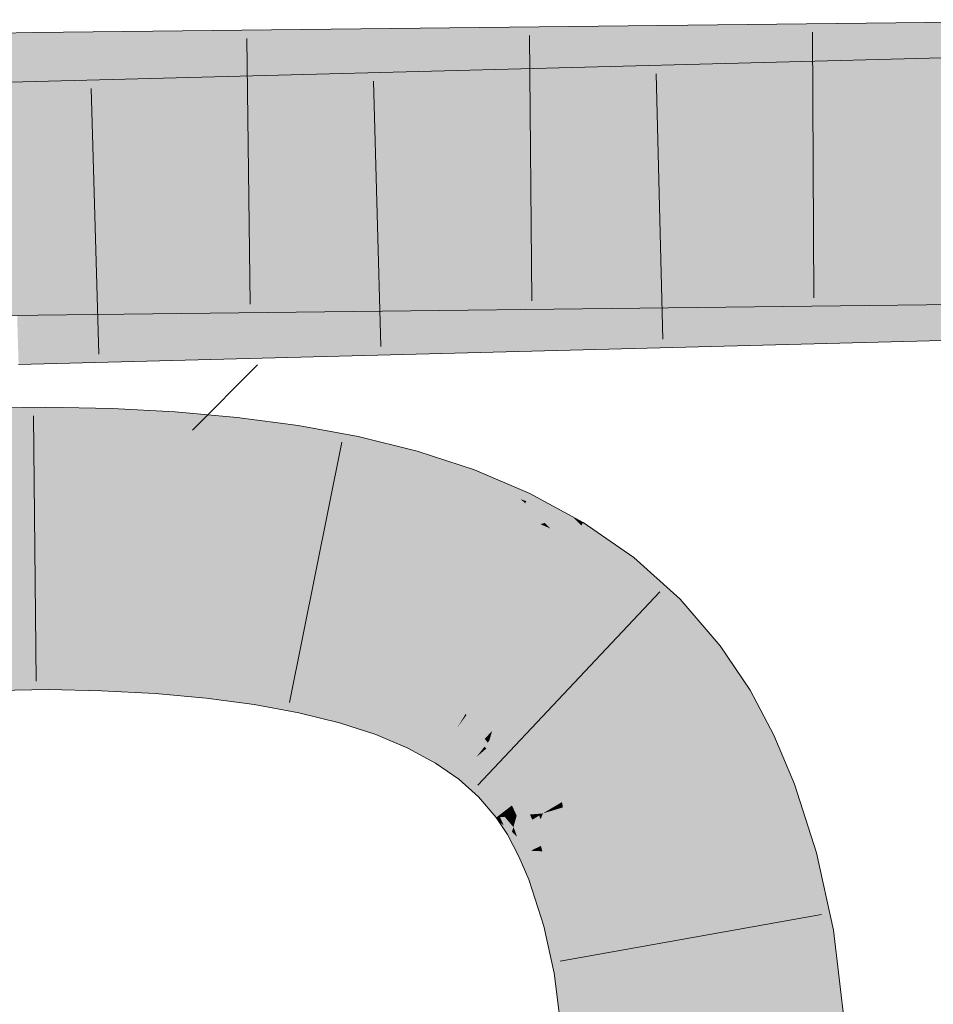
# Model space of a CAD drawing. Extents: x -620 to 300, y 62 to 1162.
# Tile 206 of 256: x 211.536 to 212.344, y 830.167 to 831.038. Entities that reach past the tile are written whole.
import ezdxf

# ---------------------------------------------------------------- set-up
doc = ezdxf.new("R2010")
doc.units = 0
doc.layers.get('0').update_dxf_attribs({"lineweight": 13})
for name, color, linetype, lineweight, true_color in [('E_Detail_Wandschraffur', 7, 'Continuous', 5, 0xc0c0c0), ('E_Leerrohr 25-A06G955E8I', 7, 'Continuous', 9, 0xff8000), ('E_Leerrohr 25-Shading', 7, 'Continuous', 9, 0xff8000)]:
    doc.layers.add(name, color=color, linetype=linetype, lineweight=lineweight, true_color=true_color)

# ---------------------------------------------------------------- blocks, each defined once
blk = doc.blocks.new('Shading-A06G94UZ8I', base_point=(176.13742, 828.71082))
at = {"layer": 'E_Leerrohr 25-Shading', "color": 43, "true_color": 0xd7ab7f}
for points in [[(212.11325, 830.96124), (213.64214, 831.00128), (212.02487, 830.99554), (213.64154, 831.0379)], [(212.11325, 830.99634), (212.48752, 831.00055), (212.02487, 831.03192), (212.48746, 831.03717)], [(211.5481, 831.021), (211.54802, 831.02655), (211.03783, 830.97986), (211.41922, 831.01904)], [(211.41922, 831.01904), (211.54802, 831.02655), (211.47853, 831.02515)], [(211.60399, 831.02716), (211.54802, 831.02655), (211.5481, 831.021)], [(211.54832, 831.00696), (211.71698, 831.02844), (211.5481, 831.021), (211.60399, 831.02716)], [(211.821, 831.0296), (211.71698, 831.02844), (211.54858, 830.99023), (211.54832, 831.00696)], [(211.54858, 830.99023), (211.54858, 830.98993), (211.9183, 831.0307), (211.76332, 831.00598)], [(211.54858, 830.99023), (211.9183, 831.0307), (211.821, 831.0296)], [(211.76332, 831.00598), (211.92084, 831.01782), (211.9183, 831.0307), (211.95987, 831.03119)], [(211.99139, 831.01849), (211.97162, 831.02649), (211.84952, 830.99335), (211.92084, 831.01782)], [(211.97162, 831.02649), (211.95987, 831.03119), (211.92084, 831.01782)], [(212.04825, 830.99561), (212.11325, 830.99634), (211.95987, 831.03119), (212.02487, 831.03192)], [(211.5481, 831.021), (211.03783, 830.97986), (211.23685, 830.98376)], [(211.23685, 830.98376), (211.40321, 830.98706), (211.5481, 831.021), (211.54832, 831.00696)], [(211.77214, 830.99243), (211.92084, 831.01782), (211.67119, 830.99133), (211.76332, 831.00598)], [(211.84952, 830.99335), (211.92084, 831.01782), (211.77214, 830.99243)], [(211.84952, 830.99335), (212.04825, 830.99561), (211.99139, 831.01849)], [(211.40321, 830.98706), (211.54858, 830.98993), (211.54832, 831.00696)], [(211.76332, 831.00598), (211.54858, 830.98993), (211.67119, 830.99133)], [(211.86378, 830.99133), (211.77377, 830.98901), (211.52823, 830.94592), (211.528, 830.95343)], [(211.86378, 830.99133), (211.52823, 830.94592), (211.63004, 830.95355)], [(211.63004, 830.95355), (211.79213, 830.96576), (211.86378, 830.99133), (211.95023, 830.99359)], [(211.79213, 830.96576), (211.91652, 830.9751), (211.95023, 830.99359), (211.95987, 830.99384)], [(211.97844, 830.98663), (211.95987, 830.99384), (211.91652, 830.9751)], [(212.04825, 830.95953), (212.11325, 830.96124), (211.95987, 830.99384), (212.02487, 830.99554)], [(211.57642, 830.98383), (211.52715, 830.98254), (211.52727, 830.97839)], [(211.5276, 830.96722), (211.67899, 830.98651), (211.52727, 830.97839), (211.57642, 830.98383)], [(211.528, 830.95343), (211.77377, 830.98901), (211.5276, 830.96722), (211.67899, 830.98651)], [(211.99695, 830.97949), (211.97844, 830.98663), (211.86993, 830.9549), (211.91652, 830.9751)], [(211.79849, 830.953), (211.91652, 830.9751), (211.70621, 830.95062), (211.79213, 830.96576)], [(211.86993, 830.9549), (211.91652, 830.9751), (211.79849, 830.953)], [(211.86993, 830.9549), (212.04825, 830.95953), (211.99695, 830.97949)], [(211.70621, 830.95062), (211.79213, 830.96576), (211.59329, 830.94763), (211.63004, 830.95355)], [(211.63004, 830.95355), (211.52823, 830.94592), (211.59329, 830.94763)], [(212.02487, 830.74548), (213.64565, 830.78796), (212.11325, 830.78442), (213.64503, 830.82452)], [(212.02487, 830.78192), (212.48788, 830.78717), (212.11325, 830.81952), (212.48782, 830.82379)], [(211.95296, 830.7959), (211.7412, 830.81531), (211.95514, 830.79126), (211.6519, 830.81433)], [(211.82179, 830.81622), (211.7412, 830.81531), (211.94986, 830.80255), (211.95296, 830.7959)], [(211.94986, 830.80255), (211.94627, 830.81018), (211.82179, 830.81622), (211.88937, 830.81702)], [(211.94627, 830.81018), (211.94278, 830.81763), (211.88937, 830.81702)], [(212.04825, 830.81879), (211.94278, 830.81763), (212.02144, 830.80737)], [(212.02144, 830.80737), (211.94278, 830.81763), (212.00999, 830.80255), (211.94627, 830.81018)], [(211.95987, 830.78119), (212.02487, 830.78192), (212.04825, 830.81879), (212.11325, 830.81952)], [(211.47821, 830.80322), (211.36678, 830.80646), (211.55191, 830.77655), (210.59554, 830.75775)], [(211.43791, 830.81091), (211.36678, 830.80646), (211.55144, 830.80634), (211.55153, 830.80109)], [(211.55144, 830.80634), (211.55133, 830.81317), (211.43791, 830.81091)], [(211.9565, 830.78839), (211.55165, 830.81317), (211.77675, 830.79553), (211.55133, 830.81317)], [(211.77675, 830.79553), (211.55133, 830.81317), (211.55144, 830.80634)], [(211.55144, 830.80634), (211.55153, 830.80109), (211.77675, 830.79553), (211.83704, 830.79077)], [(211.95514, 830.79126), (211.6519, 830.81433), (211.9565, 830.78839), (211.55165, 830.81317)], [(212.00999, 830.80255), (211.94627, 830.81018), (211.99794, 830.79742), (211.94986, 830.80255)], [(211.47821, 830.80322), (211.55191, 830.77655), (211.55171, 830.78906)], [(211.55153, 830.80109), (211.47821, 830.80322), (211.55171, 830.78906)], [(211.83704, 830.79077), (211.55153, 830.80109), (211.61186, 830.77722), (211.55171, 830.78906)], [(211.99794, 830.79742), (211.94986, 830.80255), (211.98715, 830.79279), (211.95296, 830.7959)], [(211.55171, 830.78906), (211.55191, 830.77655), (211.61186, 830.77722)], [(211.83704, 830.79077), (211.61186, 830.77722), (211.95987, 830.78119)], [(211.9572, 830.78687), (211.77675, 830.79553), (211.9574, 830.78644), (211.83704, 830.79077)], [(211.9565, 830.78839), (211.77675, 830.79553), (211.9572, 830.78687)], [(211.83704, 830.79077), (211.95987, 830.78119), (211.9574, 830.78644)], [(211.98715, 830.79279), (211.95296, 830.7959), (211.97923, 830.78943), (211.95514, 830.79126)], [(211.97923, 830.78943), (211.95514, 830.79126), (211.97418, 830.78729), (211.9565, 830.78839)], [(211.96204, 830.77417), (211.96249, 830.78046), (211.91463, 830.77924)], [(211.97418, 830.78729), (211.9565, 830.78839), (211.97162, 830.78619), (211.9572, 830.78687)], [(211.97162, 830.78619), (211.9572, 830.78687), (211.9711, 830.78595), (211.9574, 830.78644)], [(211.9574, 830.78644), (211.95987, 830.78119), (211.9711, 830.78595)], [(211.95987, 830.74377), (212.02487, 830.74548), (212.04825, 830.78271), (212.11325, 830.78442)], [(212.02632, 830.77307), (211.96249, 830.78046), (212.01584, 830.76843), (211.96204, 830.77417)], [(212.04825, 830.78271), (211.96249, 830.78046), (212.02632, 830.77307)], [(211.96071, 830.75562), (211.62813, 830.77173), (211.96063, 830.75446), (211.53647, 830.76929)], [(211.96089, 830.75806), (211.71011, 830.77386), (211.96071, 830.75562), (211.62813, 830.77173)], [(211.96117, 830.76202), (211.78532, 830.77582), (211.96089, 830.75806), (211.71011, 830.77386)], [(211.85497, 830.77765), (211.78532, 830.77582), (211.96158, 830.7677), (211.96117, 830.76202)], [(211.96158, 830.7677), (211.96204, 830.77417), (211.85497, 830.77765), (211.91463, 830.77924)], [(212.01584, 830.76843), (211.96204, 830.77417), (212.0049, 830.76361), (211.96158, 830.7677)], [(211.96063, 830.75446), (211.53647, 830.76929), (211.67302, 830.76093), (211.53348, 830.76923)], [(211.67302, 830.76093), (211.53348, 830.76923), (211.53362, 830.76416)], [(211.56819, 830.76337), (211.53362, 830.76416), (211.64397, 830.73553), (211.534, 830.75153)], [(211.56819, 830.76337), (211.64397, 830.73553), (211.70676, 830.73712)], [(211.70676, 830.73712), (211.95987, 830.74377), (211.56819, 830.76337), (211.67302, 830.76093)], [(212.0049, 830.76361), (211.96158, 830.7677), (211.99524, 830.75934), (211.96117, 830.76202)], [(211.67302, 830.76093), (211.95987, 830.74377), (211.96062, 830.75421)], [(211.96063, 830.75446), (211.67302, 830.76093), (211.96062, 830.75421)], [(211.96063, 830.75446), (211.95987, 830.74377), (211.98232, 830.75366)], [(211.98416, 830.75446), (211.96071, 830.75562), (211.98232, 830.75366), (211.96063, 830.75446)], [(211.98836, 830.75635), (211.96089, 830.75806), (211.98416, 830.75446), (211.96071, 830.75562)], [(211.99524, 830.75934), (211.96117, 830.76202), (211.98836, 830.75635), (211.96089, 830.75806)], [(211.64397, 830.73553), (211.534, 830.75153), (211.57518, 830.7337), (211.53439, 830.73816)], [(211.53439, 830.73816), (211.53456, 830.73267), (211.57518, 830.7337)], [(211.55882, 830.67719), (211.55867, 830.69507), (211.39142, 830.67407), (211.39078, 830.69183)], [(211.61679, 830.67621), (211.61745, 830.69379), (211.55882, 830.67719), (211.55867, 830.69507)], [(211.67195, 830.67383), (211.67314, 830.69086), (211.61679, 830.67621), (211.61745, 830.69379)], [(211.72633, 830.66986), (211.7281, 830.68597), (211.67195, 830.67383), (211.67314, 830.69086)], [(211.72633, 830.66986), (211.78221, 830.67877), (211.7281, 830.68597)], [(211.55885, 830.6748), (211.55882, 830.67719), (211.39151, 830.6712), (211.39142, 830.67407)], [(211.6167, 830.67401), (211.61679, 830.67621), (211.55885, 830.6748), (211.55882, 830.67719)], [(211.6718, 830.67175), (211.67195, 830.67383), (211.6167, 830.67401), (211.61679, 830.67621)], [(211.72633, 830.66986), (211.74603, 830.66766), (211.78221, 830.67877), (211.78012, 830.66559)], [(211.83247, 830.6557), (211.83533, 830.66895), (211.77986, 830.66388), (211.78221, 830.67877)], [(211.55887, 830.67297), (211.55885, 830.6748), (211.39159, 830.66949), (211.39151, 830.6712)], [(211.39159, 830.66949), (211.39194, 830.65948), (211.55887, 830.67297), (211.55896, 830.66254)], [(211.61662, 830.67206), (211.6167, 830.67401), (211.55887, 830.67297), (211.55885, 830.6748)], [(211.55887, 830.67297), (211.55896, 830.66254), (211.61662, 830.67206), (211.61623, 830.66156)], [(211.61662, 830.67206), (211.61623, 830.66156), (211.67166, 830.66986), (211.67091, 830.65918)], [(211.67166, 830.66986), (211.6718, 830.67175), (211.61662, 830.67206), (211.6167, 830.67401)], [(211.67166, 830.66986), (211.67091, 830.65918), (211.72591, 830.66595), (211.72472, 830.65521)], [(211.72591, 830.66595), (211.72612, 830.66791), (211.67166, 830.66986), (211.6718, 830.67175)], [(211.6718, 830.67175), (211.72633, 830.66986), (211.67195, 830.67383)], [(211.6718, 830.67175), (211.69727, 830.66998), (211.72633, 830.66986), (211.72623, 830.66882)], [(211.69727, 830.66998), (211.72612, 830.66791), (211.72623, 830.66882)], [(211.77925, 830.66016), (211.77957, 830.66217), (211.72591, 830.66595), (211.72612, 830.66791)], [(211.72612, 830.66791), (211.74605, 830.66766), (211.72623, 830.66882)], [(211.72612, 830.66791), (211.77957, 830.66217), (211.74605, 830.66766), (211.77986, 830.66388)], [(211.74605, 830.66766), (211.72633, 830.66986), (211.72623, 830.66882)], [(211.74603, 830.66766), (211.77986, 830.66388), (211.78012, 830.66559)], [(211.88416, 830.6449), (211.88733, 830.65601), (211.83247, 830.6557), (211.83533, 830.66895)], [(211.39194, 830.65948), (211.39209, 830.65521), (211.55896, 830.66254), (211.55899, 830.65845)], [(211.55896, 830.66254), (211.55899, 830.65845), (211.61623, 830.66156), (211.61607, 830.65717)], [(211.61623, 830.66156), (211.61607, 830.65717), (211.67091, 830.65918), (211.67058, 830.6543)], [(211.67091, 830.65918), (211.67058, 830.6543), (211.72472, 830.65521), (211.72411, 830.6496)], [(211.72591, 830.66595), (211.72472, 830.65521), (211.77925, 830.66016), (211.77756, 830.64935)], [(211.80051, 830.65686), (211.77925, 830.66016), (211.79971, 830.64587), (211.77756, 830.64935)], [(211.83168, 830.6521), (211.83212, 830.65411), (211.77925, 830.66016), (211.77957, 830.66217)], [(211.83212, 830.65411), (211.83247, 830.6557), (211.77957, 830.66217), (211.77986, 830.66388)], [(211.72472, 830.65521), (211.72411, 830.6496), (211.77756, 830.64935), (211.77649, 830.64264)], [(211.79971, 830.64587), (211.77756, 830.64935), (211.79916, 830.63843), (211.77649, 830.64264)], [(211.83168, 830.6521), (211.80051, 830.65686), (211.82935, 830.64124), (211.79971, 830.64587)], [(211.83168, 830.6521), (211.82935, 830.64124), (211.88315, 830.64142), (211.88007, 830.63062)], [(211.88315, 830.64142), (211.88374, 830.64343), (211.83168, 830.6521), (211.83212, 830.65411)], [(211.88374, 830.64343), (211.88416, 830.6449), (211.83212, 830.65411), (211.83247, 830.6557)], [(211.93491, 830.63098), (211.93806, 830.63947), (211.88416, 830.6449), (211.88733, 830.65601)], [(211.82935, 830.64124), (211.79971, 830.64587), (211.82759, 830.63318), (211.79916, 830.63843)], [(211.82935, 830.64124), (211.82759, 830.63318), (211.88007, 830.63062), (211.87726, 830.62079)], [(211.88315, 830.64142), (211.88007, 830.63062), (211.93367, 830.62762), (211.92969, 830.61694)], [(211.93367, 830.62762), (211.93443, 830.6297), (211.88315, 830.64142), (211.88374, 830.64343)], [(211.93443, 830.6297), (211.93491, 830.63098), (211.88374, 830.64343), (211.88416, 830.6449)], [(211.93806, 830.63947), (211.93491, 830.63098), (211.95987, 830.63025), (211.95238, 830.62482)], [(211.88007, 830.63062), (211.87726, 830.62079), (211.92969, 830.61694), (211.92528, 830.60516)], [(211.93768, 830.61414), (211.9489, 830.62225), (211.92969, 830.61694), (211.93367, 830.62762)], [(211.9489, 830.62225), (211.95238, 830.62482), (211.93367, 830.62762), (211.93491, 830.63098)], [(211.98114, 830.61096), (211.95238, 830.62482), (211.9489, 830.62225)], [(211.95987, 830.63025), (211.95238, 830.62482), (211.97549, 830.61664)], [(211.95238, 830.62482), (211.98309, 830.60999), (211.97549, 830.61664)], [(211.95987, 830.63025), (211.97897, 830.61359), (211.98726, 830.61865), (211.98398, 830.61182)], [(211.92969, 830.61694), (211.92528, 830.60516), (211.93768, 830.61414)], [(211.9782, 830.59979), (211.9489, 830.62225), (211.93768, 830.61414)], [(211.9782, 830.59979), (211.98309, 830.60999), (211.9489, 830.62225), (211.98114, 830.61096)], [(212.02487, 830.59827), (211.98726, 830.61865), (212.01782, 830.59662), (211.98398, 830.61182)], [(211.93768, 830.61414), (211.92528, 830.60516), (211.9782, 830.59979), (211.97144, 830.58563)], [(212.00038, 830.59247), (211.98309, 830.60999), (211.99641, 830.59155), (211.9782, 830.59979)], [(211.97897, 830.61359), (211.98309, 830.60999), (211.98398, 830.61182)], [(211.98398, 830.61182), (211.98309, 830.60999), (212.01782, 830.59662), (212.00038, 830.59247)], [(211.9782, 830.59979), (211.97144, 830.58563), (211.99641, 830.59155)], [(212.03278, 830.59027), (212.02487, 830.59827), (212.03259, 830.58997), (212.01782, 830.59662)], [(212.03278, 830.59027), (212.0345, 830.59308), (212.02487, 830.59827)], [(211.97144, 830.58563), (212.00085, 830.57721), (211.99641, 830.59155), (212.00354, 830.58832)], [(212.00525, 830.58759), (212.00038, 830.59247), (211.99641, 830.59155)], [(212.01782, 830.59662), (212.00038, 830.59247), (212.03259, 830.58997), (212.02119, 830.57141)], [(212.03278, 830.59027), (212.02119, 830.57141), (212.05647, 830.53326), (212.04825, 830.539)], [(212.03278, 830.59027), (212.0334, 830.58948), (212.0345, 830.59308), (212.06798, 830.56976)], [(212.03278, 830.59027), (212.05647, 830.53326), (212.06805, 830.54797)], [(212.0334, 830.58948), (212.06805, 830.54797), (212.06798, 830.56976), (212.07913, 830.56201)], [(212.00085, 830.57721), (211.97144, 830.58563), (211.99924, 830.57056)], [(212.00085, 830.57721), (212.02119, 830.57141), (212.00354, 830.58832), (212.00525, 830.58759)], [(212.01534, 830.56183), (212.02119, 830.57141), (211.99924, 830.57056), (212.00085, 830.57721)], [(212.02119, 830.57141), (212.01534, 830.56183), (212.04825, 830.539)], [(212.09851, 830.50385), (212.1203, 830.52521), (212.06805, 830.54797), (212.07913, 830.56201)], [(212.05647, 830.53326), (212.09415, 830.49957), (212.06805, 830.54797), (212.09851, 830.50385)], [(212.11325, 830.47736), (212.1203, 830.52521), (212.09851, 830.50385)], [(212.11325, 830.47736), (212.1268, 830.46161), (212.1203, 830.52521), (212.15585, 830.48389)], [(212.09415, 830.49957), (212.11325, 830.47736), (212.09851, 830.50385)], [(212.1507, 830.42584), (212.18216, 830.44458), (212.1268, 830.46161), (212.15585, 830.48389)], [(211.39888, 830.46704), (211.5607, 830.47119), (211.40585, 830.4787), (211.56061, 830.48065)], [(211.56061, 830.48065), (211.56061, 830.48169), (211.40585, 830.4787)], [(211.60936, 830.47876), (211.60944, 830.48053), (211.56061, 830.48065), (211.56061, 830.48169)], [(211.5607, 830.47119), (211.60902, 830.46991), (211.56061, 830.48065), (211.60936, 830.47876)], [(211.60902, 830.46991), (211.65738, 830.46692), (211.60936, 830.47876), (211.65796, 830.47516)], [(211.60936, 830.47876), (211.65796, 830.47516), (211.60941, 830.4801), (211.65808, 830.47681)], [(211.65808, 830.47681), (211.65816, 830.47797), (211.60941, 830.4801), (211.60944, 830.48053)], [(211.65738, 830.46692), (211.70346, 830.4621), (211.65796, 830.47516), (211.7043, 830.46973)], [(211.65796, 830.47516), (211.7043, 830.46973), (211.65808, 830.47681), (211.70451, 830.47168)], [(211.70451, 830.47168), (211.70476, 830.47388), (211.65808, 830.47681), (211.65816, 830.47797)], [(211.39978, 830.44196), (211.56093, 830.44507), (211.39888, 830.46704), (211.5607, 830.47119)], [(211.56093, 830.44507), (211.60805, 830.44397), (211.5607, 830.47119), (211.60902, 830.46991)], [(211.60805, 830.44397), (211.65559, 830.44147), (211.60902, 830.46991), (211.65738, 830.46692)], [(211.65559, 830.44147), (211.70074, 830.43744), (211.65738, 830.46692), (211.70346, 830.4621)], [(211.70346, 830.4621), (211.74689, 830.45526), (211.7043, 830.46973), (211.74799, 830.46228)], [(211.7043, 830.46973), (211.74799, 830.46228), (211.70451, 830.47168), (211.74834, 830.46448)], [(211.70451, 830.47168), (211.74834, 830.46448), (211.70471, 830.47351), (211.74873, 830.46698)], [(211.74873, 830.46698), (211.7489, 830.46802), (211.70471, 830.47351), (211.70476, 830.47388)], [(211.74834, 830.46448), (211.78917, 830.4552), (211.74873, 830.46698), (211.78983, 830.45825)], [(211.78983, 830.45825), (211.79028, 830.46039), (211.74873, 830.46698), (211.7489, 830.46802)], [(211.70074, 830.43744), (211.74318, 830.43188), (211.70346, 830.4621), (211.74689, 830.45526)], [(211.74689, 830.45526), (211.78726, 830.44635), (211.74799, 830.46228), (211.78864, 830.45276)], [(211.74799, 830.46228), (211.78864, 830.45276), (211.74834, 830.46448), (211.78917, 830.4552)], [(211.78917, 830.4552), (211.80231, 830.45117), (211.78983, 830.45825), (211.8044, 830.45398)], [(211.78983, 830.45825), (211.8044, 830.45398), (211.79019, 830.45996), (211.80568, 830.45569)], [(211.80568, 830.45569), (211.8062, 830.45642), (211.79019, 830.45996), (211.79028, 830.46039)], [(211.74318, 830.43188), (211.78256, 830.42456), (211.74689, 830.45526), (211.78726, 830.44635)], [(211.78864, 830.45276), (211.78726, 830.44635), (211.80069, 830.44897), (211.79663, 830.44354)], [(211.80069, 830.44897), (211.80231, 830.45117), (211.78864, 830.45276), (211.78917, 830.4552)], [(211.80069, 830.44897), (211.79663, 830.44354), (211.82584, 830.44116), (211.82416, 830.4353)], [(211.82584, 830.44116), (211.82658, 830.44379), (211.80069, 830.44897), (211.80231, 830.45117)], [(211.80231, 830.45117), (211.82658, 830.44379), (211.8044, 830.45398), (211.82759, 830.44727)], [(211.8044, 830.45398), (211.82759, 830.44727), (211.80568, 830.45569), (211.82823, 830.44958)], [(211.82823, 830.44958), (211.82832, 830.44983), (211.80568, 830.45569), (211.8062, 830.45642)], [(211.82832, 830.44983), (211.82861, 830.45087), (211.8062, 830.45642)], [(211.86162, 830.43414), (211.86246, 830.4364), (211.82759, 830.44727), (211.82832, 830.44983)], [(211.86246, 830.4364), (211.8636, 830.43945), (211.82832, 830.44983), (211.82861, 830.45087)], [(211.78726, 830.44635), (211.78256, 830.42456), (211.79663, 830.44354)], [(211.79663, 830.44354), (211.78256, 830.42456), (211.82416, 830.4353), (211.81854, 830.41565)], [(211.82584, 830.44116), (211.82416, 830.4353), (211.85916, 830.42755), (211.85719, 830.42224)], [(211.85916, 830.42755), (211.86017, 830.4303), (211.82584, 830.44116), (211.82658, 830.44379)], [(211.82658, 830.44379), (211.86017, 830.4303), (211.82759, 830.44727), (211.86162, 830.43414)], [(212.17027, 830.38898), (212.20334, 830.40466), (212.1507, 830.42584), (212.18216, 830.44458)], [(211.82416, 830.4353), (211.81854, 830.41565), (211.85719, 830.42224), (211.85081, 830.40515)], [(211.86017, 830.4303), (211.88962, 830.41492), (211.86162, 830.43414), (211.89159, 830.41901)], [(211.89159, 830.41901), (211.89253, 830.42102), (211.86162, 830.43414), (211.86246, 830.4364)], [(211.86246, 830.4364), (211.89253, 830.42102), (211.8634, 830.43896), (211.89433, 830.42474)], [(211.8634, 830.43896), (211.89433, 830.42474), (211.8636, 830.43945), (211.89478, 830.42572)], [(211.89478, 830.42572), (211.89503, 830.42621), (211.8636, 830.43945)], [(211.85916, 830.42755), (211.85719, 830.42224), (211.88829, 830.41211), (211.88603, 830.40741)], [(211.88829, 830.41211), (211.88962, 830.41492), (211.85916, 830.42755), (211.86017, 830.4303)], [(211.89253, 830.42102), (211.91829, 830.40381), (211.89433, 830.42474), (211.92114, 830.40845)], [(211.89433, 830.42474), (211.92114, 830.40845), (211.89478, 830.42572), (211.92191, 830.40973)], [(211.89478, 830.42572), (211.92191, 830.40973), (211.89503, 830.42621), (211.9225, 830.41071)], [(211.9225, 830.41071), (211.92282, 830.41119), (211.89503, 830.42621)], [(211.85719, 830.42224), (211.85081, 830.40515), (211.88603, 830.40741), (211.87921, 830.39319)], [(211.91302, 830.39526), (211.91469, 830.39795), (211.88829, 830.41211), (211.88962, 830.41492)], [(211.88962, 830.41492), (211.91469, 830.39795), (211.89159, 830.41901), (211.91725, 830.4021)], [(211.91725, 830.4021), (211.91829, 830.40381), (211.89159, 830.41901), (211.89253, 830.42102)], [(211.88603, 830.40741), (211.87921, 830.39319), (211.91048, 830.39111), (211.90367, 830.38)], [(211.88829, 830.41211), (211.88603, 830.40741), (211.91302, 830.39526), (211.91048, 830.39111)], [(211.91829, 830.40381), (211.93973, 830.38519), (211.92114, 830.40845), (211.94373, 830.39026)], [(211.92114, 830.40845), (211.94373, 830.39026), (211.92191, 830.40973), (211.94489, 830.39172)], [(211.92191, 830.40973), (211.94489, 830.39172), (211.9225, 830.41071), (211.94588, 830.39301)], [(211.9225, 830.41071), (211.94588, 830.39301), (211.92282, 830.41119), (211.94662, 830.39392)], [(211.94662, 830.39392), (211.94704, 830.39447), (211.92282, 830.41119)], [(211.9334, 830.37714), (211.93542, 830.37976), (211.91302, 830.39526), (211.91469, 830.39795)], [(211.91469, 830.39795), (211.93542, 830.37976), (211.91725, 830.4021), (211.9386, 830.38373)], [(211.9386, 830.38373), (211.93973, 830.38519), (211.91725, 830.4021), (211.91829, 830.40381)], [(212.18707, 830.34912), (212.22154, 830.36145), (212.17027, 830.38898), (212.20334, 830.40466)], [(211.91048, 830.39111), (211.90367, 830.38), (211.93057, 830.3736), (211.92436, 830.36572)], [(211.91302, 830.39526), (211.91048, 830.39111), (211.9334, 830.37714), (211.93057, 830.3736)], [(211.94373, 830.39026), (211.93973, 830.38519), (211.94458, 830.38934)], [(211.94458, 830.38934), (211.93973, 830.38519), (211.96225, 830.3703), (211.95705, 830.36523)], [(211.94489, 830.39172), (211.94373, 830.39026), (211.946, 830.39056), (211.94458, 830.38934)], [(211.946, 830.39056), (211.94458, 830.38934), (211.96381, 830.37183), (211.96225, 830.3703)], [(211.946, 830.39056), (211.94722, 830.3916), (211.94489, 830.39172), (211.94588, 830.39301)], [(211.94722, 830.3916), (211.94875, 830.39294), (211.94588, 830.39301), (211.94704, 830.39447)], [(211.96381, 830.37183), (211.96524, 830.37323), (211.946, 830.39056), (211.94722, 830.3916)], [(211.96524, 830.37323), (211.96547, 830.37347), (211.94722, 830.3916), (211.94875, 830.39294)], [(211.94875, 830.39294), (211.9491, 830.39252), (211.96788, 830.37585), (211.96738, 830.37537)], [(211.9491, 830.39252), (211.96547, 830.37347), (211.96738, 830.37537)], [(211.94972, 830.35803), (211.95209, 830.36035), (211.9334, 830.37714), (211.93542, 830.37976)], [(211.93542, 830.37976), (211.95209, 830.36035), (211.9386, 830.38373), (211.95586, 830.36407)], [(211.95586, 830.36407), (211.95705, 830.36523), (211.9386, 830.38373), (211.93973, 830.38519)], [(211.93057, 830.3736), (211.92436, 830.36572), (211.94666, 830.35504), (211.94173, 830.35022)], [(211.9334, 830.37714), (211.93057, 830.3736), (211.94972, 830.35803), (211.94666, 830.35504)], [(211.96381, 830.37183), (211.96225, 830.3703), (211.97964, 830.34888), (211.97769, 830.34735)], [(211.9805, 830.34949), (211.96547, 830.37347), (211.97964, 830.34888), (211.96381, 830.37183)], [(211.96547, 830.37347), (211.9805, 830.34949), (211.96738, 830.37537), (211.98474, 830.35278)], [(211.96738, 830.37537), (211.98474, 830.35278), (211.96788, 830.37585), (211.98586, 830.35364)], [(211.98586, 830.35364), (211.98648, 830.35406), (211.96788, 830.37585)], [(211.95209, 830.36035), (211.96588, 830.33832), (211.95586, 830.36407), (211.97015, 830.34161)], [(211.97015, 830.34161), (211.97137, 830.34253), (211.95586, 830.36407), (211.95705, 830.36523)], [(211.96225, 830.3703), (211.95705, 830.36523), (211.97769, 830.34735), (211.97137, 830.34253)], [(211.94666, 830.35504), (211.94173, 830.35022), (211.96002, 830.3338), (211.95741, 830.33185)], [(211.94972, 830.35803), (211.94666, 830.35504), (211.96324, 830.3363), (211.96002, 830.3338)], [(211.96324, 830.3363), (211.96588, 830.33832), (211.94972, 830.35803), (211.95209, 830.36035)], [(211.98474, 830.35278), (211.99457, 830.33508), (211.98586, 830.35364), (211.99661, 830.33527)], [(211.99661, 830.33527), (211.99876, 830.33545), (211.98586, 830.35364), (211.98648, 830.35406)], [(212.21828, 830.29437), (212.24092, 830.30042), (212.18745, 830.34924), (212.22154, 830.36145)], [(211.97769, 830.34735), (211.97137, 830.34253), (211.98409, 830.33417), (211.97554, 830.33344)], [(211.98732, 830.33447), (211.9805, 830.34949), (211.98409, 830.33417), (211.97769, 830.34735)], [(211.98732, 830.33447), (211.99457, 830.33508), (211.9805, 830.34949), (211.98474, 830.35278)], [(212.18707, 830.34912), (212.20557, 830.29095), (212.18745, 830.34924), (212.21828, 830.29437)], [(211.96078, 830.33209), (211.96495, 830.33246), (211.96002, 830.3338), (211.96324, 830.3363)], [(211.96324, 830.3363), (211.96495, 830.33246), (211.96588, 830.33832), (211.96838, 830.33276)], [(211.96588, 830.33832), (211.96838, 830.33276), (211.97015, 830.34161), (211.97398, 830.33325)], [(211.97398, 830.33325), (211.97554, 830.33344), (211.97015, 830.34161), (211.97137, 830.34253)], [(211.96002, 830.3338), (211.95741, 830.33185), (211.96078, 830.33209)], [(211.96078, 830.33209), (211.95741, 830.33185), (211.96407, 830.32483), (211.95987, 830.32806)], [(211.95987, 830.32806), (211.9673, 830.31677), (211.97142, 830.31921)], [(211.96407, 830.32483), (211.9706, 830.31982), (211.96078, 830.33209), (211.96495, 830.33246)], [(211.96495, 830.33246), (211.97263, 830.32336), (211.96838, 830.33276)], [(211.96495, 830.33246), (211.9706, 830.31982), (211.97263, 830.32336), (211.97142, 830.31921)], [(211.96838, 830.33276), (211.97263, 830.32336), (211.97398, 830.33325), (211.97491, 830.33124)], [(211.97974, 830.32416), (211.97554, 830.33344), (211.97385, 830.32062), (211.97263, 830.32336)], [(211.97491, 830.33124), (211.97554, 830.33344), (211.97398, 830.33325)], [(211.97974, 830.32416), (211.98938, 830.3299), (211.97554, 830.33344), (211.98732, 830.33447)], [(211.97974, 830.32416), (211.9865, 830.30402), (211.98938, 830.3299), (211.99271, 830.31989)], [(211.98732, 830.33447), (211.98938, 830.3299), (211.99457, 830.33508), (211.99545, 830.3335)], [(211.98938, 830.3299), (211.99271, 830.31989), (211.99545, 830.3335), (211.99677, 830.33032)], [(211.99677, 830.33032), (211.99271, 830.31989), (212.00499, 830.31049), (211.99709, 830.30676)], [(211.99545, 830.3335), (211.99876, 830.33545), (211.99457, 830.33508)], [(211.99677, 830.33032), (211.99876, 830.33545), (211.99545, 830.3335)], [(212.01057, 830.31317), (211.99876, 830.33545), (212.00499, 830.31049), (211.99677, 830.33032)], [(211.9673, 830.31677), (211.97749, 830.29742), (211.97142, 830.31921), (211.98805, 830.30243)], [(211.97263, 830.32336), (211.97142, 830.31921), (211.97385, 830.32062)], [(211.97385, 830.32062), (211.97142, 830.31921), (211.9758, 830.31482)], [(211.97974, 830.32416), (211.97385, 830.32062), (211.9865, 830.30402), (211.9758, 830.31482)], [(211.99271, 830.31989), (211.9865, 830.30402), (211.99709, 830.30676), (211.98805, 830.30243)], [(212.01057, 830.31317), (211.99709, 830.30676), (212.01573, 830.30109), (211.99825, 830.30194)], [(211.97749, 830.29742), (211.98621, 830.2771), (211.98805, 830.30243), (212.00304, 830.28314)], [(211.99709, 830.30676), (211.98805, 830.30243), (211.99825, 830.30194)], [(211.99825, 830.30194), (211.98805, 830.30243), (212.00262, 830.28369)], [(212.01573, 830.30109), (211.99825, 830.30194), (212.00304, 830.28314), (212.00262, 830.28369)], [(212.01573, 830.30109), (212.00304, 830.28314), (212.01868, 830.28876)], [(212.01868, 830.28876), (212.02066, 830.28943), (212.01573, 830.30109)], [(212.20557, 830.29095), (212.21979, 830.22644), (212.21828, 830.29437), (212.24287, 830.22998)], [(212.24287, 830.22998), (212.25597, 830.23199), (212.21828, 830.29437), (212.24092, 830.30042)], [(212.00304, 830.28314), (212.02484, 830.24451), (212.01868, 830.28876)], [(212.02484, 830.24451), (212.02066, 830.28943), (212.01868, 830.28876)], [(212.02484, 830.24451), (212.02589, 830.24268), (212.02066, 830.28943), (212.03484, 830.24506)], [(211.98621, 830.2771), (211.99948, 830.23553), (212.00304, 830.28314), (212.02589, 830.24268)], [(212.02589, 830.24268), (211.99948, 830.23553), (212.04045, 830.19885), (212.00887, 830.19403)], [(212.02589, 830.24268), (212.04131, 830.20319), (212.03484, 830.24506), (212.04047, 830.22003)], [(212.02589, 830.24268), (212.04045, 830.19885), (212.03851, 830.21033)], [(212.269, 830.10443), (212.27142, 830.10461), (212.24287, 830.22998), (212.25597, 830.23199)], [(212.21979, 830.22644), (212.23492, 830.10175), (212.24287, 830.22998), (212.269, 830.10443)], [(212.04131, 830.20319), (212.04285, 830.19922), (212.04047, 830.22003), (212.04506, 830.19958)], [(212.04045, 830.19885), (212.04285, 830.19922), (212.03851, 830.21033)], [(212.04045, 830.19885), (212.00887, 830.19403), (212.04152, 830.17694)], [(212.0425, 830.19922), (212.04045, 830.19885), (212.04404, 830.1756), (212.04152, 830.17694)], [(212.04404, 830.1756), (212.04285, 830.19922), (212.0425, 830.19922)], [(212.04825, 830.1734), (212.04506, 830.19958), (212.04285, 830.19922)], [(212.04404, 830.1756), (212.04631, 830.17444), (212.04285, 830.19922), (212.04517, 830.18811)], [(212.04152, 830.17694), (212.00887, 830.19403), (212.04588, 830.08685), (212.02219, 830.08502)], [(212.04631, 830.17444), (212.04825, 830.1734), (212.04517, 830.18811)], [(212.04404, 830.1756), (212.04152, 830.17694), (212.04977, 830.08716), (212.04588, 830.08685)], [(212.04977, 830.08716), (212.05356, 830.08746), (212.04404, 830.1756), (212.04631, 830.17444)], [(212.04631, 830.17444), (212.05356, 830.08746), (212.04768, 830.17371), (212.05643, 830.08771)], [(212.05643, 830.08771), (212.05869, 830.08789), (212.04768, 830.17371), (212.04825, 830.1734)]]:
    blk.add_solid(points, dxfattribs=at)
at = {"layer": 'E_Leerrohr 25-Shading', "color": 31, "true_color": 0xfabd7f}
for points in [[(212.11325, 830.99634), (212.13066, 830.95453), (212.48752, 831.00055), (212.48758, 830.96497)], [(211.37659, 830.89813), (211.51335, 830.90082), (211.40321, 830.98706), (211.5461, 830.98987)], [(211.51335, 830.90082), (211.54996, 830.90155), (211.5461, 830.98987), (211.54858, 830.98993)], [(211.67119, 830.99133), (211.54858, 830.98993), (211.63121, 830.90247), (211.54996, 830.90155)], [(211.7254, 830.9035), (211.77214, 830.99243), (211.63121, 830.90247), (211.67119, 830.99133)], [(211.79678, 830.90436), (211.84952, 830.99335), (211.7254, 830.9035), (211.77214, 830.99243)], [(212.04825, 830.99561), (211.84952, 830.99335), (212.08487, 830.90759), (211.79678, 830.90436)], [(212.08487, 830.90759), (212.14987, 830.90833), (212.04825, 830.99561), (212.11325, 830.99634)], [(212.11325, 830.96124), (212.14987, 830.87378), (213.46272, 830.99658), (213.46365, 830.9082)], [(212.13066, 830.95453), (212.14987, 830.90833), (212.48758, 830.96497), (212.48767, 830.91217)], [(211.81761, 830.86511), (211.86993, 830.9549), (211.75223, 830.8634), (211.79849, 830.953)], [(212.04825, 830.95953), (211.86993, 830.9549), (212.08487, 830.87207), (211.81761, 830.86511)], [(212.08487, 830.87207), (212.14987, 830.87378), (212.04825, 830.95953), (212.11325, 830.96124)], [(211.56873, 830.88019), (211.59329, 830.94763), (211.5302, 830.87946), (211.52823, 830.94592)], [(211.66675, 830.86115), (211.70621, 830.95062), (211.56079, 830.8584), (211.59329, 830.94763)], [(211.75223, 830.8634), (211.79849, 830.953), (211.66675, 830.86115), (211.70621, 830.95062)], [(212.11325, 830.78442), (213.64503, 830.82452), (212.14987, 830.87378), (213.64359, 830.9129)], [(212.14987, 830.90833), (212.14268, 830.89093), (212.48767, 830.91217), (212.4877, 830.8974)], [(211.55019, 830.88715), (211.63121, 830.90247), (211.54996, 830.90155)], [(211.55019, 830.88715), (211.57635, 830.88031), (211.63121, 830.90247), (211.67603, 830.8822)], [(211.76277, 830.88379), (211.7254, 830.9035), (211.67603, 830.8822), (211.63121, 830.90247)], [(211.82924, 830.88507), (211.79678, 830.90436), (211.76277, 830.88379), (211.7254, 830.9035)], [(212.07748, 830.88971), (212.08487, 830.90759), (211.82924, 830.88507), (211.79678, 830.90436)], [(212.08487, 830.90759), (212.07748, 830.88971), (212.14987, 830.90833), (212.14268, 830.89093)], [(211.51335, 830.90082), (211.40802, 830.88861), (211.55019, 830.88715), (211.55083, 830.84534)], [(211.55019, 830.88715), (211.54996, 830.90155), (211.51335, 830.90082)], [(212.14268, 830.89093), (212.11325, 830.81952), (212.4877, 830.8974), (212.48782, 830.82379)], [(211.55083, 830.84534), (211.40802, 830.88861), (211.55133, 830.81323), (211.29529, 830.87555)], [(211.7412, 830.81531), (211.55019, 830.88715), (211.6519, 830.81433), (211.55083, 830.84534)], [(211.57635, 830.88031), (211.55019, 830.88715), (211.56873, 830.88019)], [(211.88937, 830.81702), (211.94278, 830.81763), (211.76277, 830.88379), (211.82924, 830.88507)], [(212.04825, 830.81879), (212.07748, 830.88971), (211.94278, 830.81763), (211.82924, 830.88507)], [(212.07748, 830.88971), (212.04825, 830.81879), (212.14268, 830.89093), (212.11325, 830.81952)], [(211.56079, 830.8584), (211.56873, 830.88019), (211.53085, 830.8576), (211.5302, 830.87946)], [(211.7412, 830.81531), (211.82179, 830.81622), (211.56873, 830.88019), (211.57635, 830.88031)], [(211.57635, 830.88031), (211.82179, 830.81622), (211.67603, 830.8822)], [(211.82179, 830.81622), (211.88937, 830.81702), (211.67603, 830.8822), (211.76277, 830.88379)], [(211.43791, 830.81091), (211.55133, 830.81323), (211.26869, 830.87244), (211.30412, 830.87341)], [(212.08487, 830.87207), (211.81761, 830.86511), (212.04825, 830.78271), (211.96249, 830.78046)], [(212.04825, 830.78271), (212.11325, 830.78442), (212.08487, 830.87207), (212.14987, 830.87378)], [(211.85497, 830.77765), (211.66675, 830.86115), (211.78532, 830.77582), (211.56079, 830.8584)], [(211.91463, 830.77924), (211.75223, 830.8634), (211.85497, 830.77765), (211.66675, 830.86115)], [(211.96249, 830.78046), (211.81761, 830.86511), (211.91463, 830.77924), (211.75223, 830.8634)], [(211.78532, 830.77582), (211.56079, 830.8584), (211.53175, 830.82721), (211.53085, 830.8576)], [(211.55083, 830.84534), (211.55133, 830.81317), (211.6519, 830.81433)], [(211.71011, 830.77386), (211.53175, 830.82721), (211.62813, 830.77173), (211.53271, 830.79462)], [(211.78532, 830.77582), (211.53175, 830.82721), (211.71011, 830.77386)], [(211.55133, 830.81323), (211.43791, 830.81091), (211.55133, 830.81317)], [(211.53271, 830.79462), (211.53348, 830.76923), (211.62813, 830.77173)], [(211.55957, 830.59552), (211.55899, 830.65845), (211.39427, 830.59479), (211.39209, 830.65521)], [(211.61371, 830.5946), (211.61607, 830.65717), (211.55957, 830.59552), (211.55899, 830.65845)], [(211.66626, 830.5929), (211.67058, 830.6543), (211.61371, 830.5946), (211.61607, 830.65717)], [(211.71759, 830.59033), (211.72411, 830.6496), (211.66626, 830.5929), (211.67058, 830.6543)], [(211.76767, 830.58679), (211.77649, 830.64264), (211.71759, 830.59033), (211.72411, 830.6496)], [(211.80894, 830.54675), (211.82759, 830.63318), (211.7627, 830.5553), (211.77649, 830.64264)], [(211.85294, 830.53583), (211.87726, 830.62079), (211.80894, 830.54675), (211.82759, 830.63318)], [(211.89444, 830.52228), (211.92528, 830.60516), (211.85294, 830.53583), (211.87726, 830.62079)], [(211.93323, 830.50592), (211.97144, 830.58563), (211.89444, 830.52228), (211.92528, 830.60516)], [(211.39427, 830.59479), (211.55978, 830.57257), (211.55957, 830.59552)], [(211.39427, 830.59479), (211.39528, 830.56689), (211.55978, 830.57257), (211.40237, 830.56702)], [(211.55957, 830.59552), (211.55978, 830.57257), (211.61371, 830.5946), (211.61292, 830.5733)], [(211.61371, 830.5946), (211.61292, 830.5733), (211.66626, 830.5929), (211.66487, 830.5733)], [(211.66437, 830.56616), (211.71443, 830.56171), (211.66626, 830.5929), (211.71759, 830.59033)], [(211.71443, 830.56171), (211.7627, 830.5553), (211.71759, 830.59033), (211.76767, 830.58679)], [(211.96909, 830.48651), (212.01534, 830.56183), (211.93323, 830.50592), (211.97144, 830.58563)], [(211.40237, 830.56702), (211.5598, 830.57007), (211.55978, 830.57257)], [(211.55978, 830.57257), (211.5598, 830.57007), (211.61292, 830.5733), (211.61275, 830.56885)], [(211.61292, 830.5733), (211.61275, 830.56885), (211.66487, 830.5733), (211.66437, 830.56616)], [(211.56061, 830.48169), (211.5598, 830.57007), (211.39847, 830.47858), (211.39528, 830.56689)], [(211.60944, 830.48053), (211.61275, 830.56885), (211.56061, 830.48169), (211.5598, 830.57007)], [(211.65816, 830.47797), (211.66437, 830.56616), (211.60944, 830.48053), (211.61275, 830.56885)], [(211.70476, 830.47388), (211.71443, 830.56171), (211.65816, 830.47797), (211.66437, 830.56616)], [(211.7489, 830.46802), (211.7627, 830.5553), (211.70476, 830.47388), (211.71443, 830.56171)], [(211.79028, 830.46039), (211.80894, 830.54675), (211.7489, 830.46802), (211.7627, 830.5553)], [(211.96909, 830.48651), (212.04825, 830.539), (212.01534, 830.56183)], [(211.79028, 830.46039), (211.8062, 830.45642), (211.80894, 830.54675), (211.81761, 830.54462)], [(211.8062, 830.45642), (211.82861, 830.45087), (211.81761, 830.54462), (211.85294, 830.53583)], [(211.96909, 830.48651), (212.00175, 830.46387), (212.04825, 830.539), (212.05154, 830.52704)], [(212.05154, 830.52704), (212.05647, 830.53326), (212.04825, 830.539)], [(211.8636, 830.43945), (211.89444, 830.52228), (211.82861, 830.45087), (211.85294, 830.53583)], [(212.06509, 830.47113), (212.09415, 830.49957), (212.05154, 830.52704), (212.05647, 830.53326)], [(211.89407, 830.5213), (211.8636, 830.43945), (211.90875, 830.49261)], [(211.89444, 830.52228), (211.89407, 830.5213), (211.92355, 830.51001), (211.90875, 830.49261)], [(212.00175, 830.46387), (212.03102, 830.43768), (212.05154, 830.52704), (212.06509, 830.47113)], [(211.92355, 830.51001), (211.90875, 830.49261), (211.9287, 830.49646), (211.91809, 830.47437)], [(211.9287, 830.49646), (211.93323, 830.50592), (211.92355, 830.51001)], [(211.93323, 830.50592), (211.9287, 830.49646), (211.94843, 830.49774), (211.9352, 830.47998)], [(211.91809, 830.47437), (211.90875, 830.49261), (211.9082, 830.45367), (211.89342, 830.47455)], [(211.9352, 830.47998), (211.9287, 830.49646), (211.92345, 830.46423), (211.91809, 830.47437)], [(211.94843, 830.49774), (211.9352, 830.47998), (211.9572, 830.46716), (211.94688, 830.45038)], [(211.9572, 830.46716), (211.96909, 830.48651), (211.94843, 830.49774)], [(212.09415, 830.49957), (212.06509, 830.47113), (212.11325, 830.47736), (212.06828, 830.45569)], [(211.96909, 830.48651), (211.9572, 830.46716), (211.97493, 830.48248), (211.95914, 830.46088)], [(211.94688, 830.45038), (211.9352, 830.47998), (211.93826, 830.43634), (211.92345, 830.46423)], [(211.9641, 830.44458), (211.97493, 830.48248), (211.95914, 830.46088)], [(211.9754, 830.48004), (211.97493, 830.48248), (211.96442, 830.44348), (211.9641, 830.44458)], [(211.9754, 830.48004), (211.96443, 830.44354), (211.98302, 830.44012), (211.97037, 830.42407)], [(211.98302, 830.44012), (212.00175, 830.46387), (211.97493, 830.48248)], [(212.11325, 830.47736), (212.06828, 830.45569), (212.11789, 830.45477), (212.07518, 830.42206)], [(212.11789, 830.45477), (212.1268, 830.46161), (212.11325, 830.47736)], [(211.89342, 830.47455), (211.8636, 830.43945), (211.9082, 830.45367), (211.89503, 830.42621)], [(211.92345, 830.46423), (211.91809, 830.47437), (211.91185, 830.44873), (211.9082, 830.45367)], [(211.95914, 830.46088), (211.9572, 830.46716), (211.94855, 830.44641), (211.94688, 830.45038)], [(212.06509, 830.47113), (212.03102, 830.43768), (212.06828, 830.45569)], [(211.93826, 830.43634), (211.92345, 830.46423), (211.93039, 830.42352), (211.91185, 830.44873)], [(211.95805, 830.42346), (211.9641, 830.44458), (211.94855, 830.44641), (211.95914, 830.46088)], [(212.00114, 830.46307), (211.98302, 830.44012), (212.00641, 830.41357), (211.99162, 830.39911)], [(212.00641, 830.41357), (212.03102, 830.43768), (212.00114, 830.46307), (212.00175, 830.46387)], [(212.12543, 830.41083), (212.1507, 830.42584), (212.11789, 830.45477), (212.1268, 830.46161)], [(211.9082, 830.45367), (211.89503, 830.42621), (211.91185, 830.44873)], [(211.94855, 830.44641), (211.94688, 830.45038), (211.93954, 830.43408), (211.93826, 830.43634)], [(212.06828, 830.45569), (212.03102, 830.43768), (212.07518, 830.42206), (212.05664, 830.40784)], [(212.11789, 830.45477), (212.07518, 830.42206), (212.12543, 830.41083), (212.08157, 830.3847)], [(211.93039, 830.42352), (211.91185, 830.44873), (211.92514, 830.41498), (211.90292, 830.43677)], [(211.94855, 830.44641), (211.93954, 830.43408), (211.95805, 830.42346), (211.95377, 830.40845)], [(211.96443, 830.44354), (211.95131, 830.3999), (211.97037, 830.42407)], [(211.96442, 830.44348), (211.9641, 830.44458), (211.95825, 830.42297), (211.95805, 830.42346)], [(211.90292, 830.43677), (211.89503, 830.42621), (211.92514, 830.41498), (211.92282, 830.41119)], [(211.93954, 830.43408), (211.93826, 830.43634), (211.93112, 830.42255), (211.93039, 830.42352)], [(211.95377, 830.40845), (211.93954, 830.43408), (211.94733, 830.40149), (211.93112, 830.42255)], [(211.99162, 830.39911), (211.98302, 830.44012), (211.98172, 830.3894), (211.97037, 830.42407)], [(212.01154, 830.37329), (212.05664, 830.40784), (212.00641, 830.41357), (212.03102, 830.43768)], [(211.93112, 830.42255), (211.93039, 830.42352), (211.92542, 830.41473), (211.92514, 830.41498)], [(211.95825, 830.42297), (211.95805, 830.42346), (211.95384, 830.40833), (211.95377, 830.40845)], [(211.98172, 830.3894), (211.97037, 830.42407), (211.97552, 830.3833), (211.96216, 830.41364)], [(212.13118, 830.37042), (212.17027, 830.38898), (212.12543, 830.41083), (212.1507, 830.42584)], [(211.92514, 830.41498), (211.92282, 830.41119), (211.92542, 830.41473)], [(211.92542, 830.41473), (211.92282, 830.41119), (211.93384, 830.4068)], [(211.94733, 830.40149), (211.93112, 830.42255), (211.93384, 830.4068), (211.92542, 830.41473)], [(212.07518, 830.42206), (212.05664, 830.40784), (212.08157, 830.3847), (212.07474, 830.38068)], [(211.92282, 830.41119), (211.94704, 830.39447), (211.93384, 830.4068)], [(211.94704, 830.39447), (211.94991, 830.39807), (211.93384, 830.4068), (211.94733, 830.40149)], [(211.96216, 830.41364), (211.94704, 830.39447), (211.97552, 830.3833), (211.96788, 830.37585)], [(211.95377, 830.40845), (211.94733, 830.40149), (211.95131, 830.3999)], [(211.95377, 830.40845), (211.95131, 830.3999), (211.95384, 830.40833)], [(212.00641, 830.41357), (211.99162, 830.39911), (212.01154, 830.37329), (211.99979, 830.36426)], [(212.0157, 830.34552), (212.07474, 830.38068), (212.01154, 830.37329), (212.05664, 830.40784)], [(212.12543, 830.41083), (212.08157, 830.3847), (212.09042, 830.35107), (212.08487, 830.36157)], [(212.12543, 830.41083), (212.09042, 830.35107), (212.13118, 830.37042)], [(211.94991, 830.39807), (211.95131, 830.3999), (211.94733, 830.40149)], [(211.99979, 830.36426), (211.99162, 830.39911), (211.99258, 830.35876), (211.98172, 830.3894)], [(211.99258, 830.35876), (211.98172, 830.3894), (211.98857, 830.35571), (211.97552, 830.3833)], [(212.1358, 830.33075), (212.18707, 830.34912), (212.13118, 830.37042), (212.17027, 830.38898)], [(211.98857, 830.35571), (211.97552, 830.3833), (211.98648, 830.35406), (211.97101, 830.37891)], [(212.07474, 830.38068), (212.0157, 830.34552), (212.08487, 830.36157), (212.01649, 830.34082)], [(212.08157, 830.3847), (212.07474, 830.38068), (212.08487, 830.36157)], [(211.97101, 830.37891), (211.96788, 830.37585), (211.98648, 830.35406)], [(212.01154, 830.37329), (211.99979, 830.36426), (212.0157, 830.34552), (212.0061, 830.33984)], [(212.0061, 830.33984), (211.99979, 830.36426), (212.00099, 830.33679), (211.99258, 830.35876)], [(212.13118, 830.37042), (212.09042, 830.35107), (212.1358, 830.33075), (212.10529, 830.31982)], [(211.98857, 830.35571), (211.98648, 830.35406), (211.99876, 830.33545)], [(212.00099, 830.33679), (211.99258, 830.35876), (211.99876, 830.33545), (211.98857, 830.35571)], [(212.08487, 830.36157), (212.01649, 830.34082), (212.08015, 830.34619), (212.02037, 830.31781)], [(212.08015, 830.34619), (212.09042, 830.35107), (212.08487, 830.36157)], [(212.01649, 830.34082), (212.0157, 830.34552), (212.00667, 830.33783), (212.0061, 830.33984)], [(212.08015, 830.34619), (212.02037, 830.31781), (212.06993, 830.30713), (212.02534, 830.29114)], [(212.06993, 830.30713), (212.10387, 830.31927), (212.08015, 830.34619), (212.09042, 830.35107)], [(212.09042, 830.35107), (212.10387, 830.31927), (212.10529, 830.31982)], [(212.1358, 830.33075), (212.14096, 830.27356), (212.186, 830.34875), (212.17215, 830.28198)], [(212.17215, 830.28198), (212.20557, 830.29095), (212.186, 830.34875), (212.18707, 830.34912)], [(212.00099, 830.33679), (211.99876, 830.33545), (212.00122, 830.33618)], [(212.00122, 830.33618), (211.99876, 830.33545), (212.01057, 830.31317)], [(212.00667, 830.33783), (212.0061, 830.33984), (212.00122, 830.33618), (212.00099, 830.33679)], [(212.01321, 830.31439), (212.00667, 830.33783), (212.01057, 830.31317), (212.00122, 830.33618)], [(212.02037, 830.31781), (212.01649, 830.34082), (212.01321, 830.31439), (212.00667, 830.33783)], [(212.1358, 830.33075), (212.10529, 830.31982), (212.14096, 830.27356), (212.12636, 830.26965)], [(212.05833, 830.2514), (212.12019, 830.26801), (212.06993, 830.30713), (212.10387, 830.31927)], [(212.12636, 830.26965), (212.10529, 830.31982), (212.1226, 830.26862), (212.10387, 830.31927)], [(212.10387, 830.31927), (212.12019, 830.26801), (212.1226, 830.26862)], [(212.01573, 830.30109), (212.01674, 830.30261), (212.01057, 830.31317), (212.01321, 830.31439)], [(212.01674, 830.30261), (212.02179, 830.31024), (212.01321, 830.31439), (212.02037, 830.31781)], [(212.02066, 830.28943), (212.02534, 830.29114), (212.01674, 830.30261), (212.02179, 830.31024)], [(212.02066, 830.28943), (212.01674, 830.30261), (212.01573, 830.30109)], [(212.06993, 830.30713), (212.02534, 830.29114), (212.03484, 830.24506), (212.03479, 830.24524)], [(212.06993, 830.30713), (212.03484, 830.24506), (212.05833, 830.2514)], [(212.02534, 830.29114), (212.02066, 830.28943), (212.03479, 830.24524)], [(212.16245, 830.21759), (212.21979, 830.22644), (212.17215, 830.28198), (212.20557, 830.29095)], [(212.14096, 830.27356), (212.14471, 830.2149), (212.17215, 830.28198), (212.16245, 830.21759)], [(212.05055, 830.20044), (212.13242, 830.21301), (212.05833, 830.2514), (212.12019, 830.26801)], [(212.14001, 830.21417), (212.1226, 830.26862), (212.13493, 830.21338), (212.12019, 830.26801)], [(212.12019, 830.26801), (212.13242, 830.21301), (212.13493, 830.21338)], [(212.14471, 830.2149), (212.12636, 830.26965), (212.14001, 830.21417), (212.1226, 830.26862)], [(212.14096, 830.27356), (212.12636, 830.26965), (212.14433, 830.22089)], [(212.12636, 830.26965), (212.14471, 830.2149), (212.14433, 830.22089)], [(212.05833, 830.2514), (212.03484, 830.24506), (212.05658, 830.23993), (212.04047, 830.22003)], [(212.05658, 830.23993), (212.04271, 830.22278), (212.05055, 830.20044), (212.04506, 830.19958)], [(212.04271, 830.22278), (212.04047, 830.22003), (212.04506, 830.19958)], [(212.15204, 830.09521), (212.23492, 830.10175), (212.16245, 830.21759), (212.21979, 830.22644)], [(212.14001, 830.21417), (212.13242, 830.21301), (212.14897, 830.09497), (212.1468, 830.09479)], [(212.14471, 830.2149), (212.14001, 830.21417), (212.14546, 830.19379)], [(212.14001, 830.21417), (212.14897, 830.09497), (212.14546, 830.19379)], [(212.14471, 830.2149), (212.14897, 830.09497), (212.16245, 830.21759), (212.15204, 830.09521)], [(212.04825, 830.1734), (212.13242, 830.21301), (212.05055, 830.20044)], [(212.13242, 830.21301), (212.06978, 830.18353), (212.1468, 830.09479), (212.0663, 830.0885)], [(212.04506, 830.19958), (212.04825, 830.1734), (212.05055, 830.20044)], [(212.06978, 830.18353), (212.04825, 830.1734), (212.0663, 830.0885), (212.05869, 830.08789)]]:
    blk.add_solid(points, dxfattribs=at)
blk = doc.blocks.new('Referenz-A06G955K8I')
at = {"layer": 'E_Detail_Wandschraffur', "linetype": 'ByBlock', "ltscale": 0.13}
blk.add_line((211.6884, 830.67466), (211.7461, 830.73235), dxfattribs=at)
at = {"layer": 'E_Leerrohr 25-A06G955E8I', "linetype": 'Continuous', "ltscale": 0.13}
for p, q in [((213.64154, 831.03791), (211.52714, 830.98253)), ((212.48746, 831.03719), (211.54802, 831.02652)), ((211.54802, 831.02652), (210.59005, 831.00769)), ((212.23738, 831.02685), (212.23865, 830.79185)), ((211.73654, 831.02116), (211.73954, 830.78618)), ((211.98696, 831.02401), (211.98909, 830.78902)), ((212.09891, 830.99), (212.10504, 830.75508)), ((211.84882, 830.98345), (211.85531, 830.74854)), ((211.59872, 830.9769), (211.60558, 830.742)), ((213.64564, 830.78794), (211.53456, 830.73264)), ((212.48788, 830.78719), (211.5519, 830.77655)), ((211.5519, 830.77655), (210.59553, 830.75775)), ((211.55866, 830.69508), (211.39077, 830.69181)), ((211.61744, 830.69378), (211.55866, 830.69508)), ((211.67315, 830.69084), (211.61744, 830.69378)), ((211.54766, 830.68736), (211.55021, 830.45238)), ((211.72811, 830.68596), (211.67315, 830.69084)), ((211.78221, 830.67879), (211.72811, 830.68596)), ((211.83532, 830.66896), (211.78221, 830.67879)), ((211.88733, 830.65601), (211.83532, 830.66896)), ((211.82086, 830.66405), (211.77441, 830.43368)), ((211.93806, 830.63944), (211.88733, 830.65601)), ((211.98725, 830.61866), (211.93806, 830.63944)), ((212.03449, 830.59305), (211.98725, 830.61866)), ((212.07914, 830.56203), (212.03449, 830.59305)), ((212.12029, 830.5252), (212.07914, 830.56203)), ((212.10234, 830.5315), (211.94125, 830.3604)), ((212.15586, 830.48388), (212.12029, 830.5252)), ((212.18216, 830.44456), (212.15586, 830.48388)), ((211.56093, 830.44509), (211.39978, 830.44197)), ((211.60805, 830.44396), (211.56093, 830.44509)), ((211.65559, 830.44146), (211.60805, 830.44396)), ((211.70075, 830.43746), (211.65559, 830.44146)), ((212.20334, 830.40467), (212.18216, 830.44456)), ((211.74318, 830.43186), (211.70075, 830.43746)), ((211.78256, 830.42459), (211.74318, 830.43186)), ((211.81854, 830.41567), (211.78256, 830.42459)), ((211.85082, 830.40516), (211.81854, 830.41567)), ((211.87921, 830.39321), (211.85082, 830.40516)), ((212.22153, 830.36147), (212.20334, 830.40467)), ((211.90367, 830.38001), (211.87921, 830.39321)), ((211.92436, 830.3657), (211.90367, 830.38001)), ((211.94173, 830.35022), (211.92436, 830.3657)), ((212.24092, 830.30043), (212.22153, 830.36147)), ((211.95742, 830.33182), (211.94173, 830.35022)), ((211.96731, 830.31675), (211.95742, 830.33182)), ((211.9775, 830.29745), (211.96731, 830.31675)), ((211.9862, 830.2771), (211.9775, 830.29745)), ((212.25597, 830.23199), (212.24092, 830.30043)), ((211.99948, 830.23556), (211.9862, 830.2771)), ((212.24537, 830.24592), (212.01404, 830.20457)), ((212.00887, 830.19403), (211.99948, 830.23556)), ((212.27142, 830.10461), (212.25597, 830.23199)), ((212.02219, 830.085), (212.00887, 830.19403))]:
    blk.add_line(p, q, dxfattribs=at)

msp = doc.modelspace()

# ---------------------------------------------------------------- block references
at = {"color": 8, "lineweight": 25, "ltscale": 0.25, "true_color": 0x808080}
msp.add_blockref('Referenz-A06G955K8I', (0, 0), dxfattribs=at)
msp.add_blockref('Shading-A06G94UZ8I', (176.13742, 828.71082))

doc.saveas('drawing.dxf')
